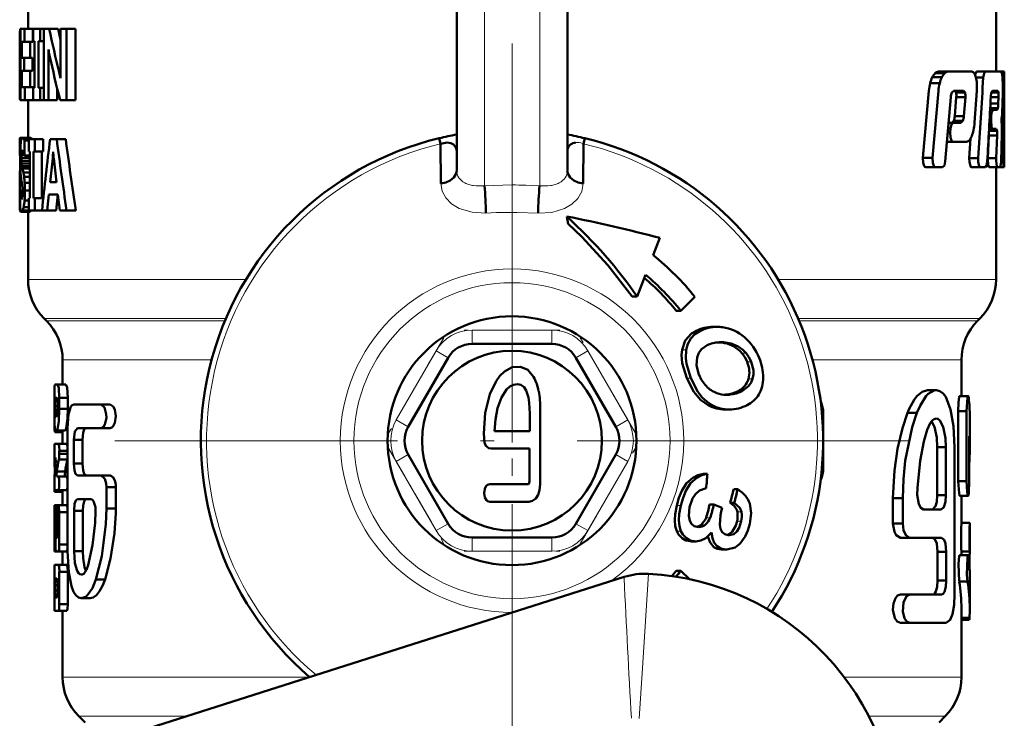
# Model space of a CAD drawing. Extents: x -1358 to 1757, y -1616 to 699.
# Tile 88 of 96: x 1688 to 1724, y -184 to -158. Entities that reach past the tile are written whole.
import ezdxf

# ---------------------------------------------------------------- set-up
doc = ezdxf.new("R2010")
doc.units = 0
doc.linetypes.add('DASHDOT', pattern=[18.5, 12, -3, 0.5, -3])

msp = doc.modelspace()

# ---------------------------------------------------------------- linework, layer by layer
at = {"color": 7, "lineweight": 50}
for p, q in [((1688.479, -156.499), (1688.479, -158.661)), ((1723.479, -156.499), (1723.479, -160.208)), ((1703.979, -163.781), (1703.979, -157.138)), ((1707.979, -163.781), (1707.979, -157.138)), ((1688.193, -158.661), (1688.178, -158.799)), ((1688.193, -158.661), (1688.209, -158.661)), ((1688.209, -158.661), (1688.351, -158.661)), ((1688.209, -161.239), (1688.209, -158.661)), ((1688.654, -158.661), (1688.351, -158.661)), ((1688.351, -158.661), (1688.351, -159.132)), ((1688.654, -158.661), (1688.654, -159.132)), ((1688.663, -158.661), (1688.915, -158.661)), ((1688.663, -159.108), (1688.663, -158.661)), ((1688.915, -158.661), (1689.048, -158.661)), ((1688.915, -158.661), (1688.915, -159.108)), ((1689.048, -158.661), (1689.244, -158.661)), ((1689.048, -161.239), (1689.048, -158.661)), ((1689.244, -158.661), (1689.564, -158.661)), ((1689.564, -158.661), (1689.651, -159.056)), ((1689.651, -158.661), (1689.869, -158.661)), ((1689.651, -160.087), (1689.651, -158.661)), ((1689.869, -158.661), (1690.201, -158.661)), ((1689.869, -158.661), (1689.869, -161.239)), ((1690.201, -158.661), (1690.201, -161.239)), ((1688.178, -158.799), (1688.178, -159.875)), ((1688.25, -159.132), (1688.25, -159.709)), ((1688.25, -159.132), (1688.351, -159.132)), ((1688.654, -159.132), (1688.351, -159.132)), ((1688.552, -159.132), (1688.552, -159.709)), ((1688.663, -159.108), (1688.713, -159.108)), ((1688.713, -160.793), (1688.713, -159.108)), ((1688.857, -159.108), (1688.857, -160.793)), ((1688.857, -159.108), (1688.915, -159.108)), ((1688.915, -159.108), (1689.048, -159.108)), ((1689.214, -159.406), (1689.217, -159.406)), ((1688.25, -159.709), (1688.342, -159.709)), ((1688.645, -159.709), (1688.342, -159.709)), ((1688.342, -159.709), (1688.342, -160.179)), ((1688.645, -159.709), (1688.645, -160.179)), ((1689.219, -159.823), (1689.219, -161.239)), ((1688.178, -159.875), (1688.178, -159.924)), ((1688.178, -159.924), (1688.178, -159.992)), ((1688.178, -159.992), (1688.178, -161.059)), ((1688.188, -159.918), (1688.209, -159.918)), ((1688.25, -160.179), (1688.25, -160.769)), ((1688.25, -160.179), (1688.342, -160.179)), ((1688.645, -160.179), (1688.342, -160.179)), ((1688.552, -160.179), (1688.552, -160.769)), ((1689.605, -160.231), (1689.655, -160.441)), ((1689.654, -160.441), (1689.657, -160.441)), ((1721.176, -160.411), (1721.52, -160.411)), ((1721.281, -160.262), (1721.623, -160.262)), ((1721.393, -160.208), (1721.733, -160.208)), ((1721.733, -160.208), (1722.604, -160.208)), ((1722.778, -160.208), (1722.719, -160.314)), ((1722.756, -160.422), (1723.019, -160.422)), ((1722.778, -160.208), (1723.09, -160.208)), ((1723.09, -160.208), (1723.664, -160.208)), ((1723.477, -160.208), (1723.777, -160.208)), ((1723.479, -160.208), (1723.686, -160.208)), ((1723.693, -160.263), (1723.663, -160.208)), ((1723.713, -160.422), (1723.771, -160.422)), ((1723.777, -160.208), (1723.778, -160.208)), ((1723.778, -160.208), (1723.778, -163.541)), ((1688.18, -160.88), (1688.178, -161.059)), ((1688.18, -160.88), (1688.209, -160.88)), ((1688.25, -160.769), (1688.359, -160.769)), ((1688.662, -160.769), (1688.359, -160.769)), ((1688.359, -160.769), (1688.359, -161.239)), ((1688.662, -160.769), (1688.662, -161.239)), ((1688.663, -160.793), (1688.713, -160.793)), ((1688.663, -161.239), (1688.663, -160.793)), ((1688.857, -160.793), (1688.915, -160.793)), ((1688.915, -160.793), (1689.048, -160.793)), ((1688.915, -160.793), (1688.915, -161.239)), ((1689.538, -160.837), (1689.538, -161.239)), ((1721.051, -160.899), (1720.835, -163.33)), ((1721.096, -160.629), (1721.442, -160.629)), ((1721.398, -160.899), (1721.187, -163.33)), ((1721.881, -160.964), (1721.951, -160.897)), ((1721.951, -160.897), (1722.303, -160.897)), ((1721.976, -160.897), (1722.032, -160.964)), ((1722.303, -160.897), (1722.359, -160.964)), ((1722.705, -162.052), (1722.787, -160.899)), ((1723.348, -160.897), (1723.54, -160.897)), ((1723.54, -160.897), (1723.566, -160.964)), ((1723.711, -161.416), (1723.722, -160.899)), ((1688.193, -161.239), (1688.209, -161.239)), ((1688.209, -161.239), (1688.359, -161.239)), ((1688.662, -161.239), (1688.359, -161.239)), ((1688.479, -161.239), (1688.479, -162.6)), ((1688.663, -161.239), (1688.915, -161.239)), ((1688.915, -161.239), (1689.048, -161.239)), ((1689.048, -161.239), (1689.219, -161.239)), ((1689.219, -161.239), (1689.538, -161.239)), ((1689.637, -161.239), (1689.869, -161.239)), ((1689.869, -161.239), (1690.201, -161.239)), ((1721.644, -163.452), (1721.841, -161.128)), ((1722.043, -161.129), (1721.988, -161.822)), ((1722.032, -160.964), (1722.359, -160.964)), ((1722.043, -161.129), (1722.37, -161.129)), ((1722.37, -161.129), (1722.315, -161.822)), ((1723.288, -161.129), (1723.57, -161.129)), ((1723.309, -160.964), (1723.565, -160.964)), ((1723.57, -161.129), (1723.562, -161.361)), ((1723.264, -161.592), (1723.366, -161.592)), ((1723.268, -161.525), (1723.545, -161.525)), ((1723.276, -161.361), (1723.562, -161.361)), ((1723.366, -161.592), (1723.514, -161.592)), ((1721.988, -161.822), (1722.315, -161.822)), ((1723.245, -161.946), (1723.301, -161.946)), ((1723.253, -161.805), (1723.308, -161.805)), ((1723.308, -161.805), (1723.301, -161.946)), ((1723.683, -161.882), (1723.699, -161.706)), ((1721.745, -162.269), (1721.836, -162.269)), ((1721.763, -162.054), (1721.935, -162.054)), ((1721.836, -162.269), (1721.824, -162.409)), ((1721.949, -161.987), (1721.881, -162.054)), ((1721.935, -162.054), (1722.21, -162.054)), ((1721.949, -161.987), (1722.277, -161.987)), ((1722.277, -161.987), (1722.21, -162.054)), ((1723.227, -162.281), (1723.359, -162.281)), ((1723.359, -162.281), (1723.486, -162.281)), ((1723.486, -162.281), (1723.515, -162.348)), ((1723.689, -162.163), (1723.681, -162.003)), ((1688.183, -162.624), (1688.179, -162.699)), ((1688.183, -162.624), (1688.247, -162.624)), ((1688.194, -162.6), (1688.479, -162.6)), ((1688.273, -162.6), (1688.575, -162.6)), ((1688.312, -162.624), (1688.615, -162.624)), ((1688.508, -162.648), (1688.721, -162.648)), ((1688.508, -163.094), (1688.508, -162.648)), ((1688.615, -162.624), (1688.629, -162.648)), ((1688.721, -162.648), (1689.031, -162.648)), ((1688.721, -162.648), (1688.721, -163.094)), ((1689.031, -162.648), (1689.031, -163.094)), ((1689.276, -162.648), (1689.517, -162.648)), ((1689.842, -162.648), (1689.517, -162.648)), ((1703.346, -162.614), (1703.394, -162.814)), ((1708.563, -162.814), (1708.611, -162.614)), ((1721.733, -162.409), (1721.824, -162.409)), ((1722.561, -162.623), (1722.512, -163.331)), ((1723.215, -162.512), (1723.182, -163.331)), ((1723.215, -162.495), (1723.215, -162.512)), ((1723.215, -162.512), (1723.519, -162.512)), ((1723.224, -162.348), (1723.514, -162.348)), ((1723.519, -162.512), (1723.487, -163.331)), ((1723.664, -163.452), (1723.689, -162.453)), ((1688.179, -162.699), (1688.179, -163.237)), ((1688.179, -162.699), (1688.226, -162.699)), ((1688.348, -162.699), (1688.348, -163.237)), ((1688.348, -162.699), (1688.508, -162.699)), ((1703.41, -164.258), (1703.394, -162.814)), ((1708.563, -162.814), (1708.524, -162.801)), ((1708.563, -162.814), (1708.547, -164.258)), ((1721.704, -162.743), (1721.923, -162.743)), ((1721.923, -162.743), (1722.413, -162.743)), ((1688.179, -163.237), (1688.2, -163.237)), ((1688.24, -163.212), (1688.237, -163.319)), ((1688.237, -163.319), (1688.24, -163.435)), ((1688.237, -163.319), (1688.538, -163.319)), ((1688.247, -163.13), (1688.24, -163.212)), ((1688.24, -163.212), (1688.343, -163.212)), ((1688.247, -163.13), (1688.321, -163.13)), ((1688.259, -163.077), (1688.298, -163.077)), ((1688.33, -163.158), (1688.31, -163.102)), ((1688.348, -163.237), (1688.33, -163.158)), ((1688.348, -163.237), (1688.549, -163.237)), ((1688.508, -163.094), (1688.549, -163.094)), ((1688.54, -163.236), (1688.538, -163.319)), ((1688.538, -163.319), (1688.541, -163.435)), ((1688.549, -164.779), (1688.549, -163.094)), ((1688.672, -163.094), (1688.672, -164.779)), ((1688.672, -163.094), (1688.721, -163.094)), ((1688.721, -163.094), (1689.031, -163.094)), ((1688.98, -163.094), (1688.98, -164.779)), ((1689.274, -164.207), (1689.37, -163.332)), ((1689.37, -163.332), (1689.405, -163.332)), ((1689.386, -163.108), (1689.391, -163.108)), ((1689.406, -163.34), (1689.505, -164.207)), ((1703.978, -163.075), (1703.978, -163.082)), ((1707.979, -163.074), (1707.979, -163.082)), ((1720.835, -163.33), (1721.187, -163.33)), ((1722.512, -163.331), (1722.829, -163.331)), ((1723.182, -163.331), (1723.487, -163.331)), ((1723.668, -163.331), (1723.739, -163.331)), ((1688.19, -163.714), (1688.182, -163.852)), ((1688.199, -163.623), (1688.19, -163.714)), ((1688.19, -163.714), (1688.203, -163.714)), ((1688.201, -163.599), (1688.199, -163.623)), ((1688.24, -163.435), (1688.248, -163.533)), ((1688.24, -163.435), (1688.541, -163.435)), ((1688.248, -163.533), (1688.262, -163.623)), ((1688.248, -163.533), (1688.549, -163.533)), ((1688.262, -163.623), (1688.282, -163.714)), ((1688.262, -163.623), (1688.549, -163.623)), ((1688.282, -163.714), (1688.313, -163.852)), ((1688.282, -163.714), (1688.549, -163.714)), ((1688.541, -163.435), (1688.549, -163.533)), ((1720.939, -163.666), (1721.289, -163.666)), ((1721.289, -163.666), (1721.543, -163.666)), ((1722.592, -163.666), (1722.908, -163.666)), ((1722.908, -163.666), (1723.093, -163.666)), ((1723.229, -163.666), (1723.533, -163.666)), ((1723.479, -163.666), (1723.479, -167.723)), ((1723.533, -163.666), (1723.632, -163.666)), ((1723.632, -163.666), (1723.755, -163.666)), ((1723.755, -163.666), (1723.777, -163.666)), ((1723.777, -163.666), (1723.778, -163.541)), ((1688.179, -164.017), (1688.178, -164.227)), ((1688.183, -163.852), (1688.179, -164.017)), ((1688.179, -164.017), (1688.222, -164.017)), ((1688.183, -163.852), (1688.208, -163.852)), ((1688.255, -164.211), (1688.236, -164.116)), ((1688.313, -163.852), (1688.549, -163.852)), ((1688.339, -164.017), (1688.549, -164.017)), ((1688.178, -164.227), (1688.178, -164.502)), ((1688.178, -164.227), (1688.258, -164.227)), ((1688.272, -164.309), (1688.255, -164.211)), ((1688.284, -164.419), (1688.271, -164.309)), ((1688.357, -164.227), (1688.549, -164.227)), ((1689.274, -164.207), (1689.505, -164.207)), ((1688.178, -164.502), (1688.179, -164.865)), ((1688.178, -164.502), (1688.288, -164.502)), ((1688.2, -165.129), (1688.2, -164.553)), ((1688.2, -164.553), (1688.288, -164.553)), ((1688.219, -164.749), (1688.275, -164.749)), ((1688.277, -164.74), (1688.286, -164.657)), ((1688.285, -164.657), (1688.288, -164.554)), ((1688.363, -164.502), (1688.549, -164.502)), ((1688.508, -164.779), (1688.549, -164.779)), ((1688.508, -165.225), (1688.508, -164.779)), ((1688.672, -164.779), (1688.721, -164.779)), ((1688.721, -164.779), (1689.031, -164.779)), ((1688.721, -164.779), (1688.721, -165.225)), ((1689.031, -164.779), (1689.031, -164.79)), ((1689.233, -164.654), (1689.175, -165.225)), ((1689.233, -164.654), (1689.555, -164.654)), ((1689.553, -164.654), (1689.493, -165.225)), ((1689.623, -165.225), (1689.555, -164.654)), ((1688.179, -164.865), (1688.181, -165.103)), ((1688.179, -164.865), (1688.2, -164.865)), ((1688.181, -165.103), (1688.199, -165.103)), ((1688.323, -165.103), (1688.508, -165.103)), ((1688.352, -164.865), (1688.508, -164.865)), ((1688.189, -165.233), (1688.206, -165.273)), ((1688.189, -165.233), (1688.217, -165.233)), ((1688.206, -165.273), (1688.248, -165.273)), ((1688.249, -165.273), (1688.55, -165.273)), ((1688.286, -165.233), (1688.588, -165.233)), ((1688.479, -165.273), (1688.479, -167.723)), ((1688.508, -165.225), (1688.721, -165.225)), ((1688.594, -165.225), (1688.59, -165.233)), ((1688.721, -165.225), (1688.985, -165.225)), ((1688.985, -165.225), (1689.175, -165.225)), ((1689.493, -165.225), (1689.175, -165.225)), ((1689.623, -165.225), (1689.873, -165.225)), ((1690.205, -165.225), (1689.873, -165.225)), ((1707.961, -165.444), (1707.959, -165.446)), ((1707.959, -165.446), (1708.008, -165.705)), ((1711.084, -166.846), (1711.324, -166.219)), ((1710.809, -167.556), (1710.5, -168.34)), ((1710.325, -168.34), (1710.5, -168.34)), ((1712.594, -168.352), (1712.081, -168.852)), ((1712.081, -168.852), (1711.919, -168.852)), ((1689.143, -169.216), (1689.064, -169.138)), ((1713.251, -169.438), (1713.405, -169.438)), ((1722.814, -169.216), (1722.893, -169.138)), ((1707.422, -170.052), (1704.535, -170.052)), ((1713.466, -169.995), (1713.555, -169.992)), ((1689.729, -170.63), (1689.729, -171.516)), ((1703.669, -170.552), (1702.226, -173.052)), ((1709.731, -173.052), (1708.288, -170.552)), ((1722.229, -170.63), (1722.229, -171.937)), ((1689.436, -171.577), (1689.43, -171.822)), ((1689.452, -171.516), (1689.549, -171.516)), ((1689.549, -171.516), (1689.851, -171.516)), ((1689.43, -171.822), (1689.43, -172.752)), ((1713.663, -171.89), (1713.712, -171.885)), ((1713.712, -171.885), (1713.732, -171.882)), ((1713.878, -171.883), (1713.858, -171.885)), ((1720.998, -171.728), (1721.322, -171.728)), ((1722.168, -171.937), (1722.469, -171.937)), ((1689.433, -172.397), (1689.433, -172.006)), ((1689.452, -172.3), (1689.548, -172.3)), ((1689.466, -172.006), (1689.522, -172.006)), ((1689.61, -172.006), (1689.61, -172.397)), ((1689.61, -172.006), (1689.913, -172.006)), ((1689.913, -172.006), (1689.913, -172.397)), ((1690.132, -172.24), (1691.118, -172.24)), ((1691.118, -172.24), (1691.453, -172.24)), ((1689.61, -172.397), (1689.913, -172.397)), ((1707.001, -175.119), (1707.002, -172.425)), ((1713.687, -172.428), (1713.832, -172.428)), ((1717.229, -172.552), (1717.229, -174.552)), ((1720.276, -172.549), (1720.617, -172.549)), ((1722.115, -172.482), (1722.115, -175.012)), ((1722.115, -172.482), (1722.417, -172.482)), ((1722.417, -172.482), (1722.417, -175.012)), ((1689.483, -172.691), (1689.5, -172.691)), ((1722.528, -172.683), (1722.528, -173.912)), ((1689.445, -173.242), (1689.729, -173.242)), ((1689.469, -173.181), (1689.518, -173.181)), ((1689.518, -173.181), (1689.819, -173.181)), ((1689.729, -173.181), (1689.729, -173.671)), ((1689.905, -177.541), (1689.905, -173.095)), ((1690.263, -173.095), (1691.118, -173.095)), ((1691.118, -173.095), (1691.453, -173.095)), ((1705.347, -173.213), (1706.617, -173.213)), ((1689.441, -173.671), (1689.578, -173.671)), ((1689.578, -173.671), (1689.881, -173.671)), ((1689.881, -173.671), (1689.905, -173.75)), ((1690.132, -173.523), (1690.132, -174.378)), ((1690.132, -173.523), (1690.446, -173.523)), ((1690.446, -173.523), (1690.446, -174.378)), ((1722.505, -175.012), (1722.505, -173.39)), ((1689.43, -173.977), (1689.43, -174.087)), ((1689.43, -174.087), (1689.433, -174.294)), ((1689.61, -173.916), (1689.61, -174.026)), ((1689.61, -173.916), (1689.913, -173.916)), ((1689.61, -174.026), (1689.913, -174.026)), ((1702.226, -174.052), (1703.669, -176.552)), ((1705.223, -173.84), (1706.616, -173.84)), ((1706.616, -173.84), (1706.615, -174.874)), ((1708.288, -176.552), (1709.731, -174.052)), ((1721.353, -173.78), (1721.67, -173.78)), ((1721.353, -175.524), (1721.353, -173.78)), ((1721.67, -175.524), (1721.67, -173.78)), ((1721.978, -179.115), (1721.978, -173.78)), ((1689.432, -174.294), (1689.485, -174.294)), ((1689.441, -174.161), (1689.478, -174.161)), ((1689.481, -174.342), (1689.478, -174.161)), ((1689.595, -174.233), (1689.898, -174.233)), ((1689.905, -174.192), (1689.898, -174.233)), ((1690.132, -174.378), (1690.446, -174.378)), ((1689.517, -174.666), (1689.818, -174.666)), ((1712.899, -174.75), (1713.044, -174.75)), ((1689.433, -175.092), (1689.433, -175.086)), ((1689.441, -175.337), (1689.433, -175.092)), ((1689.522, -174.847), (1689.578, -174.847)), ((1689.578, -174.847), (1689.881, -174.847)), ((1689.881, -174.847), (1689.905, -174.926)), ((1690.263, -174.805), (1691.118, -174.805)), ((1691.118, -174.805), (1691.453, -174.805)), ((1691.649, -175.148), (1691.653, -175.232)), ((1722.115, -175.012), (1722.417, -175.012)), ((1689.436, -175.398), (1689.736, -175.398)), ((1689.441, -175.337), (1689.578, -175.337)), ((1689.578, -175.337), (1689.881, -175.337)), ((1689.729, -175.337), (1689.729, -175.887)), ((1689.905, -175.258), (1689.881, -175.337)), ((1691.313, -175.232), (1691.313, -176.002)), ((1691.313, -175.232), (1691.653, -175.232)), ((1691.653, -175.232), (1691.653, -176.002)), ((1713.994, -175.308), (1714.14, -175.308)), ((1690.27, -175.66), (1690.752, -175.66)), ((1705.173, -175.76), (1706.586, -175.76)), ((1713.124, -175.856), (1713.272, -175.856)), ((1713.575, -175.976), (1713.272, -175.856)), ((1714.014, -175.794), (1713.867, -175.794)), ((1719.751, -175.627), (1719.751, -176.55)), ((1719.751, -175.627), (1720.104, -175.627)), ((1720.104, -175.627), (1720.104, -176.55)), ((1721.353, -175.524), (1721.67, -175.524)), ((1722.169, -175.544), (1722.47, -175.544)), ((1722.229, -175.544), (1722.229, -176.526)), ((1689.433, -176.132), (1689.441, -175.887)), ((1689.433, -177.308), (1689.433, -176.132)), ((1689.441, -175.887), (1689.472, -175.887)), ((1689.472, -175.887), (1689.773, -175.887)), ((1689.729, -175.887), (1689.502, -175.887)), ((1689.549, -176.965), (1689.549, -176.132)), ((1689.881, -175.887), (1689.578, -175.887)), ((1689.61, -176.132), (1689.61, -177.308)), ((1689.61, -176.132), (1689.913, -176.132)), ((1690.141, -177.541), (1690.141, -176.087)), ((1690.141, -176.087), (1690.455, -176.087)), ((1690.455, -177.541), (1690.455, -176.087)), ((1691.313, -176.002), (1691.653, -176.002)), ((1691.653, -176.002), (1691.651, -176.175)), ((1713.543, -176.107), (1713.575, -175.976)), ((1714.277, -176.13), (1714.279, -176.139)), ((1720.859, -176.037), (1721.5, -176.037)), ((1689.433, -176.531), (1689.433, -176.542)), ((1689.452, -176.475), (1689.452, -177.308)), ((1689.452, -176.475), (1689.47, -176.475)), ((1689.457, -176.377), (1689.46, -176.377)), ((1689.472, -177.308), (1689.472, -176.573)), ((1689.513, -176.377), (1689.513, -176.965)), ((1689.513, -176.377), (1689.548, -176.377)), ((1719.751, -176.55), (1720.104, -176.55)), ((1722.226, -176.526), (1722.526, -176.526)), ((1722.526, -176.526), (1722.528, -176.526)), ((1722.528, -176.526), (1722.528, -177.553)), ((1712.728, -176.673), (1712.689, -176.671)), ((1689.513, -176.965), (1689.523, -177.063)), ((1689.513, -176.965), (1689.549, -176.965)), ((1689.522, -177.063), (1689.538, -177.063)), ((1689.538, -177.063), (1689.549, -176.965)), ((1704.535, -177.052), (1707.422, -177.052)), ((1712.468, -177.192), (1712.414, -177.189)), ((1712.468, -177.192), (1712.622, -177.192)), ((1712.622, -177.192), (1712.568, -177.189)), ((1713.833, -176.971), (1713.793, -176.969)), ((1720.021, -177.063), (1720.367, -177.063)), ((1720.367, -177.063), (1721.509, -177.063)), ((1689.741, -177.553), (1689.44, -177.553)), ((1689.452, -177.308), (1689.472, -177.308)), ((1689.491, -177.553), (1689.578, -177.553)), ((1689.578, -177.553), (1689.881, -177.553)), ((1689.61, -177.308), (1689.913, -177.308)), ((1689.729, -177.553), (1689.729, -178.043)), ((1689.905, -177.474), (1689.881, -177.553)), ((1690.141, -177.541), (1690.455, -177.541)), ((1713.591, -177.49), (1713.536, -177.488)), ((1713.591, -177.49), (1713.744, -177.49)), ((1713.744, -177.49), (1713.689, -177.488)), ((1721.365, -177.576), (1721.365, -178.602)), ((1721.365, -177.576), (1721.681, -177.576)), ((1721.681, -177.576), (1721.681, -178.602)), ((1722.226, -177.553), (1722.526, -177.553)), ((1722.229, -177.553), (1722.229, -177.688)), ((1722.528, -177.553), (1722.525, -177.759)), ((1722.528, -177.553), (1722.526, -177.553)), ((1722.169, -177.688), (1722.47, -177.688)), ((1722.49, -177.759), (1722.525, -177.759)), ((1722.525, -177.759), (1722.525, -178.232)), ((1689.436, -178.043), (1689.43, -178.288)), ((1689.43, -178.288), (1689.43, -179.463)), ((1689.433, -178.288), (1689.441, -178.043)), ((1689.433, -179.463), (1689.433, -178.288)), ((1689.441, -178.043), (1689.578, -178.043)), ((1689.578, -178.043), (1689.881, -178.043)), ((1689.61, -178.288), (1689.61, -179.463)), ((1689.61, -178.288), (1689.913, -178.288)), ((1689.913, -178.288), (1689.913, -179.463)), ((1711.758, -178.446), (1711.919, -178.252)), ((1711.919, -178.252), (1712.081, -178.252)), ((1712.081, -178.252), (1712.395, -178.558)), ((1710.03, -178.479), (1689.168, -185.116)), ((1689.466, -178.533), (1689.522, -178.533)), ((1690.932, -178.567), (1691.263, -178.567)), ((1691.306, -178.427), (1691.263, -178.567)), ((1721.365, -178.602), (1721.681, -178.602)), ((1722.146, -178.649), (1722.448, -178.649)), ((1722.528, -178.423), (1722.528, -179.616)), ((1689.452, -178.973), (1689.452, -178.777)), ((1689.452, -178.777), (1689.549, -178.777)), ((1689.452, -178.973), (1689.549, -178.973)), ((1689.549, -178.777), (1689.549, -178.973)), ((1689.466, -179.218), (1689.522, -179.218)), ((1690.725, -179.251), (1690.406, -179.251)), ((1720.021, -179.115), (1720.367, -179.115)), ((1720.367, -179.115), (1721.509, -179.115)), ((1689.43, -179.463), (1689.436, -179.708)), ((1689.441, -179.708), (1689.433, -179.463)), ((1689.441, -179.708), (1689.578, -179.708)), ((1689.578, -179.708), (1689.881, -179.708)), ((1689.61, -179.463), (1689.913, -179.463)), ((1689.729, -179.708), (1689.729, -182.102)), ((1722.229, -179.616), (1722.229, -182.102)), ((1720.021, -180.141), (1720.367, -180.141)), ((1720.367, -180.141), (1721.681, -180.141)), ((1722.229, -179.962), (1722.518, -179.962)), ((1722.229, -180.031), (1722.507, -180.031)), ((1690.539, -183.741), (1690.314, -183.516)), ((1721.418, -183.741), (1721.643, -183.516))]:
    msp.add_line(p, q, dxfattribs=at)
at = {"color": 7, "lineweight": 18}
for p, q in [((1704.979, -164.333), (1704.979, -157.845)), ((1706.979, -157.845), (1706.979, -164.333)), ((1689.605, -160.231), (1689.652, -160.231)), ((1704.979, -164.333), (1705.978, -164.305)), ((1706.478, -164.315), (1706.979, -164.333)), ((1688.479, -167.723), (1696.355, -167.723)), ((1715.601, -167.723), (1723.479, -167.723)), ((1689.064, -169.138), (1695.631, -169.138)), ((1689.143, -169.216), (1695.598, -169.216)), ((1716.326, -169.138), (1722.893, -169.138)), ((1716.359, -169.216), (1722.814, -169.216)), ((1704.535, -169.552), (1707.422, -169.552)), ((1704.535, -169.552), (1704.535, -170.052)), ((1707.422, -169.552), (1707.422, -170.052)), ((1712.619, -169.588), (1712.774, -169.588)), ((1713.666, -170.02), (1713.817, -170.02)), ((1714.005, -170.151), (1714.156, -170.151)), ((1701.793, -172.802), (1703.236, -170.302)), ((1703.236, -170.302), (1703.669, -170.552)), ((1708.721, -170.302), (1708.288, -170.552)), ((1708.721, -170.302), (1710.164, -172.802)), ((1712.127, -170.267), (1712.28, -170.267)), ((1714.291, -170.388), (1714.44, -170.388)), ((1689.729, -170.63), (1695.115, -170.63)), ((1714.481, -170.702), (1714.629, -170.702)), ((1716.843, -170.63), (1722.229, -170.63)), ((1712.294, -171.292), (1712.443, -171.292)), ((1714.529, -171.321), (1714.675, -171.321)), ((1713.712, -171.885), (1713.858, -171.885)), ((1714.127, -171.77), (1714.273, -171.77)), ((1713.22, -172.269), (1713.074, -172.269)), ((1717.184, -172.552), (1717.229, -172.552)), ((1701.793, -172.802), (1702.226, -173.052)), ((1710.164, -172.802), (1709.731, -173.052)), ((1702.226, -174.052), (1701.793, -174.302)), ((1709.731, -174.052), (1710.164, -174.302)), ((1703.236, -176.802), (1701.793, -174.302)), ((1710.164, -174.302), (1708.721, -176.802)), ((1717.184, -174.552), (1717.229, -174.552)), ((1711.935, -175.889), (1712.084, -175.889)), ((1714.13, -176.13), (1714.277, -176.13)), ((1703.669, -176.552), (1703.236, -176.802)), ((1708.288, -176.552), (1708.721, -176.802)), ((1712.993, -176.338), (1713.143, -176.338)), ((1714.115, -176.467), (1714.263, -176.467)), ((1711.934, -176.825), (1712.088, -176.825)), ((1712.813, -176.59), (1712.963, -176.59)), ((1704.535, -177.052), (1704.535, -177.552)), ((1707.422, -177.052), (1707.422, -177.552)), ((1712.414, -177.189), (1712.568, -177.189)), ((1707.422, -177.552), (1704.535, -177.552)), ((1713.536, -177.488), (1713.689, -177.488)), ((1706, -179.761), (1705.979, -179.761)), ((1698.65, -182.102), (1689.729, -182.102)), ((1717.991, -182.102), (1722.229, -182.102)), ((1694.197, -183.516), (1690.314, -183.516)), ((1721.643, -183.516), (1718.881, -183.516))]:
    msp.add_line(p, q, dxfattribs=at)
at = {"color": 7, "linetype": 'DASHDOT', "lineweight": 18}
for p, q in [((1705.979, -159.193), (1705.979, -187.91)), ((1720.337, -173.552), (1691.62, -173.552))]:
    msp.add_line(p, q, dxfattribs=at)
at = {"color": 7, "linetype": 'DASHDOT', "lineweight": 18, "ltscale": 0.002353}
msp.add_line((1705.979, -169.224), (1705.979, -169.13), dxfattribs=at)
at = {"color": 7, "linetype": 'DASHDOT', "lineweight": 18, "ltscale": 0.086618}
msp.add_line((1707.711, -169.552), (1704.246, -169.552), dxfattribs=at)
at = {"color": 7, "linetype": 'DASHDOT', "lineweight": 18, "ltscale": 0.344155}
msp.add_line((1705.979, -169.483), (1705.979, -183.249), dxfattribs=at)
at = {"color": 7, "linetype": 'DASHDOT', "lineweight": 18, "ltscale": 0.099592}
for p, q in [((1703.51, -169.827), (1701.518, -173.277)), ((1710.438, -173.277), (1708.447, -169.827)), ((1701.518, -173.827), (1703.51, -177.277)), ((1708.447, -177.277), (1710.438, -173.827))]:
    msp.add_line(p, q, dxfattribs=at)
at = {"color": 7, "linetype": 'DASHDOT', "lineweight": 18, "ltscale": 0.086603}
msp.add_line((1704.246, -177.552), (1707.71, -177.552), dxfattribs=at)
at = {"color": 7, "lineweight": 50}
for points in [[(1723.09, -160.208), (1723.045, -160.269), (1723.019, -160.422)], [(1723.289, -161.111), (1723.308, -160.968), (1723.348, -160.897)], [(1688.178, -161.059), (1688.181, -161.192), (1688.194, -161.239)], [(1723.366, -161.592), (1723.33, -161.652), (1723.308, -161.805)], [(1723.545, -161.525), (1723.533, -161.568), (1723.526, -161.583), (1723.513, -161.592)], [(1723.301, -161.946), (1723.32, -162.214), (1723.337, -162.26), (1723.359, -162.281)], [(1721.935, -162.054), (1721.869, -162.12), (1721.836, -162.269)], [(1688.239, -162.644), (1688.254, -162.612), (1688.274, -162.6)], [(1721.824, -162.409), (1721.832, -162.586), (1721.853, -162.666), (1721.881, -162.717), (1721.923, -162.743)], [(1703.394, -162.814), (1703.632, -162.771), (1703.764, -162.794), (1703.862, -162.844), (1703.949, -162.95), (1703.978, -163.075)], [(1720.835, -163.33), (1720.842, -163.504), (1720.878, -163.617), (1720.899, -163.646), (1720.939, -163.666)], [(1721.187, -163.33), (1721.194, -163.505), (1721.229, -163.616), (1721.25, -163.645), (1721.289, -163.666)], [(1722.512, -163.331), (1722.514, -163.472), (1722.551, -163.627), (1722.566, -163.651), (1722.592, -163.666)], [(1722.829, -163.331), (1722.831, -163.472), (1722.867, -163.626), (1722.882, -163.65), (1722.908, -163.666)], [(1723.182, -163.331), (1723.199, -163.605), (1723.229, -163.666)], [(1723.487, -163.331), (1723.487, -163.428), (1723.51, -163.628), (1723.522, -163.657), (1723.533, -163.666)], [(1723.739, -163.331), (1723.747, -163.63), (1723.751, -163.656), (1723.755, -163.666)], [(1721.543, -163.666), (1721.611, -163.598), (1721.644, -163.452)], [(1723.093, -163.666), (1723.138, -163.605), (1723.162, -163.452)], [(1723.632, -163.666), (1723.663, -163.492), (1723.665, -163.452)], [(1703.41, -164.258), (1703.584, -164.218), (1703.746, -164.143), (1703.871, -164.039), (1703.953, -163.911), (1703.979, -163.789)], [(1708.547, -164.258), (1708.373, -164.218), (1708.211, -164.143), (1708.086, -164.039), (1708.004, -163.911), (1707.978, -163.789)], [(1688.219, -164.749), (1688.231, -164.795), (1688.247, -164.815)], [(1710.325, -168.34), (1709.447, -167.205), (1708.502, -166.181), (1708.008, -165.705)], [(1712.127, -170.267), (1712.244, -169.928), (1712.471, -169.678), (1712.619, -169.588)], [(1712.28, -170.267), (1712.341, -170.045), (1712.448, -169.854), (1712.593, -169.703), (1712.774, -169.588)], [(1712.668, -170.549), (1712.735, -170.373), (1712.833, -170.242), (1713.03, -170.103)], [(1712.294, -171.292), (1712.132, -170.75), (1712.11, -170.452), (1712.127, -170.267)], [(1712.443, -171.292), (1712.287, -170.773), (1712.264, -170.563), (1712.28, -170.267)], [(1706.756, -171.242), (1706.545, -170.995), (1706.28, -170.876), (1705.987, -170.898), (1705.701, -171.055), (1705.543, -171.209), (1705.401, -171.4), (1705.174, -171.873), (1705.012, -172.545), (1704.961, -173.293)], [(1712.739, -171.169), (1712.651, -170.82), (1712.668, -170.549)], [(1714.629, -170.702), (1714.705, -171), (1714.706, -171.157), (1714.676, -171.321)], [(1689.433, -172.006), (1689.439, -171.607), (1689.452, -171.516)], [(1689.549, -171.516), (1689.588, -171.635), (1689.61, -172.006)], [(1689.851, -171.516), (1689.889, -171.627), (1689.913, -172.006)], [(1706.172, -171.503), (1706.028, -171.526), (1705.9, -171.593), (1705.782, -171.703), (1705.599, -171.995)], [(1706.617, -173.213), (1706.627, -172.568), (1706.604, -172.182), (1706.575, -171.995), (1706.495, -171.741), (1706.414, -171.614), (1706.302, -171.53), (1706.172, -171.503)], [(1713.074, -172.269), (1712.795, -172.069), (1712.552, -171.781), (1712.294, -171.292)], [(1713.22, -172.269), (1713.03, -172.145), (1712.858, -171.985), (1712.7, -171.782), (1712.443, -171.292)], [(1714.676, -171.321), (1714.625, -171.446), (1714.535, -171.577), (1714.273, -171.77)], [(1720.998, -171.728), (1720.805, -171.784), (1720.616, -171.938), (1720.514, -172.07), (1720.343, -172.398), (1720.276, -172.549)], [(1721.322, -171.728), (1721.244, -171.738), (1721.03, -171.858), (1720.955, -171.932), (1720.744, -172.262), (1720.617, -172.549)], [(1721.978, -173.78), (1721.941, -173.021), (1721.837, -172.422), (1721.659, -171.965), (1721.563, -171.84), (1721.448, -171.757), (1721.322, -171.728)], [(1722.168, -171.937), (1722.167, -171.937), (1722.163, -171.94), (1722.159, -171.947), (1722.152, -171.968), (1722.126, -172.169), (1722.115, -172.482)], [(1722.469, -171.937), (1722.467, -171.938), (1722.465, -171.939), (1722.462, -171.944), (1722.457, -171.958), (1722.446, -172.004), (1722.417, -172.482)], [(1722.49, -172.008), (1722.481, -171.958), (1722.476, -171.943), (1722.473, -171.939), (1722.472, -171.937), (1722.469, -171.937)], [(1689.452, -172.3), (1689.458, -172.039), (1689.463, -172.011), (1689.465, -172.007), (1689.466, -172.006)], [(1689.483, -172.691), (1689.48, -172.689), (1689.476, -172.681), (1689.464, -172.616), (1689.452, -172.3)], [(1689.548, -172.3), (1689.521, -172.639), (1689.5, -172.691)], [(1689.522, -172.006), (1689.527, -172.01), (1689.534, -172.033), (1689.545, -172.12), (1689.548, -172.3)], [(1689.905, -173.095), (1689.945, -172.59), (1690.03, -172.321), (1690.069, -172.269), (1690.132, -172.24)], [(1691.118, -172.24), (1691.249, -172.351), (1691.31, -172.592), (1691.312, -172.725), (1691.258, -172.964), (1691.205, -173.049), (1691.118, -173.095)], [(1691.453, -172.24), (1691.562, -172.311), (1691.616, -172.423), (1691.653, -172.662), (1691.619, -172.903), (1691.562, -173.023), (1691.524, -173.066), (1691.491, -173.086)], [(1705.599, -171.995), (1705.458, -172.38), (1705.379, -172.79), (1705.347, -173.213)], [(1689.469, -173.181), (1689.456, -173.154), (1689.441, -172.981), (1689.433, -172.397)], [(1689.61, -172.397), (1689.591, -172.851), (1689.542, -173.145), (1689.518, -173.181)], [(1689.913, -172.397), (1689.902, -172.746), (1689.857, -173.099), (1689.842, -173.151), (1689.819, -173.181)], [(1720.276, -172.549), (1720.099, -173.096), (1719.92, -173.848), (1719.804, -174.63), (1719.751, -175.627)], [(1720.617, -172.549), (1720.452, -173.065), (1720.198, -174.274), (1720.128, -174.939), (1720.104, -175.627)], [(1689.43, -172.752), (1689.435, -173.153), (1689.445, -173.242)], [(1721.316, -172.755), (1721.242, -172.773), (1721.17, -172.827), (1721.103, -172.912), (1720.99, -173.164)], [(1721.353, -173.78), (1721.334, -173.436), (1721.252, -173.051), (1721.15, -172.848)], [(1721.67, -173.78), (1721.654, -173.465), (1721.572, -173.053), (1721.448, -172.821), (1721.37, -172.765), (1721.316, -172.755)], [(1690.263, -173.095), (1690.171, -173.217), (1690.132, -173.523)], [(1690.573, -173.096), (1690.513, -173.149), (1690.474, -173.255), (1690.446, -173.523)], [(1704.961, -173.293), (1704.984, -173.612), (1705.031, -173.74), (1705.137, -173.827), (1705.223, -173.84)], [(1720.99, -173.164), (1720.871, -173.586), (1720.732, -174.277), (1720.637, -175.251), (1720.629, -175.51)], [(1689.441, -174.161), (1689.434, -173.778), (1689.441, -173.671)], [(1689.578, -173.671), (1689.601, -173.744), (1689.611, -173.916)], [(1690.132, -174.378), (1690.157, -174.632), (1690.197, -174.748), (1690.263, -174.805)], [(1690.446, -174.378), (1690.471, -174.632), (1690.512, -174.748), (1690.58, -174.805)], [(1689.517, -174.666), (1689.513, -174.797), (1689.517, -174.833), (1689.522, -174.847)], [(1689.818, -174.666), (1689.815, -174.797), (1689.819, -174.833), (1689.824, -174.847)], [(1711.935, -175.889), (1712.012, -175.616), (1712.114, -175.363), (1712.292, -175.084), (1712.512, -174.889), (1712.697, -174.799), (1712.899, -174.75)], [(1712.084, -175.889), (1712.161, -175.615), (1712.262, -175.362), (1712.438, -175.084), (1712.658, -174.889), (1712.843, -174.799), (1713.044, -174.75)], [(1689.436, -174.909), (1689.432, -174.96), (1689.436, -175.398)], [(1689.578, -174.847), (1689.603, -174.94), (1689.606, -175.22), (1689.596, -175.295), (1689.578, -175.337)], [(1691.118, -174.805), (1691.254, -174.928), (1691.303, -175.096), (1691.313, -175.232)], [(1691.453, -174.805), (1691.555, -174.866), (1691.629, -175.033), (1691.649, -175.148)], [(1705.173, -175.127), (1705.088, -175.151), (1705.046, -175.187), (1704.991, -175.29), (1704.971, -175.448), (1705, -175.605), (1705.054, -175.702), (1705.093, -175.736), (1705.173, -175.76)], [(1706.615, -174.874), (1706.61, -175.011), (1706.601, -175.071), (1706.585, -175.107), (1706.572, -175.119), (1706.557, -175.124)], [(1706.586, -175.76), (1706.725, -175.73), (1706.837, -175.647), (1706.924, -175.509), (1706.976, -175.341), (1707.001, -175.119)], [(1722.115, -175.012), (1722.141, -175.454), (1722.155, -175.521), (1722.161, -175.536), (1722.164, -175.541), (1722.167, -175.543), (1722.169, -175.544)], [(1722.417, -175.012), (1722.435, -175.388), (1722.453, -175.508), (1722.463, -175.538), (1722.466, -175.542), (1722.468, -175.543), (1722.47, -175.544)], [(1722.47, -175.544), (1722.471, -175.544), (1722.473, -175.543), (1722.474, -175.54), (1722.478, -175.532), (1722.492, -175.45), (1722.505, -175.012)], [(1712.399, -175.957), (1712.506, -175.645), (1712.614, -175.48), (1712.754, -175.358), (1712.997, -175.268)], [(1720.629, -175.51), (1720.682, -175.848), (1720.757, -175.981), (1720.859, -176.037)], [(1690.141, -176.087), (1690.165, -175.836), (1690.204, -175.718), (1690.27, -175.66)], [(1690.455, -176.087), (1690.469, -175.893), (1690.503, -175.755), (1690.528, -175.704), (1690.55, -175.676), (1690.586, -175.66)], [(1690.752, -175.66), (1690.811, -175.688), (1690.852, -175.743), (1690.915, -175.96), (1690.923, -176.1)], [(1714.13, -176.13), (1714.106, -176.05), (1714.006, -175.911), (1713.867, -175.794)], [(1714.014, -175.794), (1714.211, -175.978), (1714.277, -176.13)], [(1714.573, -175.826), (1714.62, -176.173), (1714.574, -176.552)], [(1721.18, -176.037), (1721.292, -175.921), (1721.334, -175.763), (1721.353, -175.524)], [(1721.5, -176.037), (1721.596, -175.951), (1721.651, -175.759), (1721.67, -175.524)], [(1689.472, -175.887), (1689.499, -176.013), (1689.514, -176.377)], [(1689.549, -176.132), (1689.557, -175.957), (1689.569, -175.9), (1689.573, -175.891), (1689.575, -175.889), (1689.577, -175.888), (1689.578, -175.887)], [(1689.578, -175.887), (1689.58, -175.888), (1689.581, -175.889), (1689.583, -175.891), (1689.587, -175.898), (1689.594, -175.92), (1689.61, -176.132)], [(1689.881, -175.887), (1689.882, -175.888), (1689.884, -175.889), (1689.887, -175.892), (1689.891, -175.902), (1689.905, -175.966)], [(1690.923, -176.1), (1690.908, -176.519), (1690.814, -177.334), (1690.654, -178.054)], [(1691.313, -176.002), (1691.296, -176.566), (1691.148, -177.723), (1690.932, -178.567)], [(1691.651, -176.175), (1691.608, -176.893), (1691.466, -177.807), (1691.306, -178.427)], [(1711.934, -176.825), (1711.877, -176.639), (1711.86, -176.43), (1711.875, -176.208), (1711.935, -175.889)], [(1712.088, -176.825), (1712.03, -176.64), (1712.012, -176.431), (1712.026, -176.209), (1712.084, -175.889)], [(1712.407, -176.452), (1712.368, -176.27), (1712.399, -175.957)], [(1713.793, -176.969), (1713.668, -176.937), (1713.573, -176.86), (1713.514, -176.742), (1713.49, -176.595), (1713.518, -176.241), (1713.543, -176.107)], [(1689.472, -176.573), (1689.467, -176.414), (1689.463, -176.386), (1689.459, -176.377)], [(1712.689, -176.671), (1712.563, -176.637), (1712.464, -176.555), (1712.407, -176.452)], [(1713.754, -176.964), (1713.943, -176.851), (1714.073, -176.616), (1714.115, -176.467)], [(1714.263, -176.467), (1714.186, -176.706), (1714.105, -176.837), (1714.002, -176.927), (1713.833, -176.971)], [(1714.574, -176.552), (1714.505, -176.796), (1714.405, -177.021), (1714.226, -177.265)], [(1719.751, -176.55), (1719.804, -176.852), (1719.868, -176.97), (1720.021, -177.063)], [(1720.104, -176.55), (1720.134, -176.785), (1720.216, -176.968), (1720.367, -177.063)], [(1722.226, -176.526), (1722.214, -176.73), (1722.218, -177.453), (1722.226, -177.553)], [(1722.526, -176.526), (1722.514, -176.73), (1722.518, -177.453), (1722.526, -177.553)], [(1712.414, -177.189), (1712.261, -177.155), (1712.128, -177.082), (1712, -176.944), (1711.934, -176.825)], [(1712.568, -177.189), (1712.416, -177.155), (1712.283, -177.082), (1712.155, -176.944), (1712.088, -176.825)], [(1713.193, -176.874), (1712.982, -177.073), (1712.804, -177.162), (1712.622, -177.192)], [(1713.689, -177.488), (1713.529, -177.452), (1713.394, -177.37), (1713.292, -177.24), (1713.227, -177.073), (1713.193, -176.874)], [(1713.536, -177.488), (1713.396, -177.459), (1713.274, -177.396), (1713.138, -177.237), (1713.061, -177.011)], [(1714.226, -177.265), (1714.044, -177.408), (1713.744, -177.49)], [(1721.196, -177.064), (1721.283, -177.14), (1721.333, -177.275), (1721.365, -177.576)], [(1721.509, -177.063), (1721.598, -177.133), (1721.649, -177.273), (1721.681, -177.576)], [(1689.44, -177.553), (1689.44, -177.552), (1689.439, -177.55), (1689.437, -177.533), (1689.433, -177.308)], [(1689.452, -177.308), (1689.445, -177.528), (1689.442, -177.55), (1689.441, -177.552), (1689.44, -177.553)], [(1689.491, -177.553), (1689.477, -177.481), (1689.472, -177.308)], [(1689.61, -177.308), (1689.6, -177.48), (1689.592, -177.526), (1689.577, -177.553)], [(1690.406, -179.251), (1690.303, -179.223), (1690.209, -179.142), (1690.127, -179.011), (1690.051, -178.816), (1689.95, -178.316), (1689.905, -177.541)], [(1690.409, -178.395), (1690.354, -178.379), (1690.32, -178.352), (1690.259, -178.259), (1690.176, -177.976), (1690.141, -177.541)], [(1690.574, -178.256), (1690.524, -178.123), (1690.467, -177.797), (1690.455, -177.541)], [(1722.169, -177.688), (1722.167, -177.688), (1722.166, -177.689), (1722.163, -177.693), (1722.159, -177.701), (1722.151, -177.731), (1722.123, -178.005), (1722.146, -178.649)], [(1722.47, -177.688), (1722.469, -177.688), (1722.467, -177.689), (1722.465, -177.691), (1722.461, -177.699), (1722.443, -177.786), (1722.425, -178.408), (1722.448, -178.649)], [(1722.49, -177.756), (1722.482, -177.708), (1722.477, -177.694), (1722.474, -177.689), (1722.472, -177.688), (1722.47, -177.688)], [(1689.578, -178.043), (1689.601, -178.116), (1689.611, -178.288)], [(1689.881, -178.043), (1689.904, -178.116), (1689.913, -178.288)], [(1690.654, -178.054), (1690.592, -178.222), (1690.491, -178.363), (1690.435, -178.392), (1690.409, -178.395)], [(1689.452, -178.777), (1689.455, -178.605), (1689.461, -178.544), (1689.466, -178.533)], [(1689.522, -178.533), (1689.526, -178.537), (1689.534, -178.56), (1689.549, -178.777)], [(1690.932, -178.567), (1690.805, -178.882), (1690.617, -179.149), (1690.556, -179.198), (1690.406, -179.251)], [(1691.263, -178.567), (1691.17, -178.805), (1691.067, -178.994), (1690.95, -179.14), (1690.838, -179.222), (1690.725, -179.251)], [(1721.365, -178.602), (1721.346, -178.838), (1721.301, -179.003), (1721.267, -179.064), (1721.238, -179.096), (1721.189, -179.115)], [(1721.681, -178.602), (1721.663, -178.838), (1721.61, -179.021), (1721.567, -179.086), (1721.509, -179.115)], [(1689.466, -179.218), (1689.463, -179.214), (1689.459, -179.191), (1689.452, -178.973)], [(1689.549, -178.973), (1689.538, -179.171), (1689.53, -179.206), (1689.522, -179.218)], [(1720.021, -179.115), (1719.921, -179.153), (1719.845, -179.242), (1719.77, -179.443), (1719.752, -179.673), (1719.823, -179.974), (1719.899, -180.084), (1720.021, -180.141)], [(1720.367, -179.115), (1720.248, -179.173), (1720.131, -179.406), (1720.109, -179.724), (1720.175, -179.976), (1720.249, -180.085), (1720.367, -180.141)], [(1721.681, -180.141), (1721.826, -180.027), (1721.902, -179.824), (1721.96, -179.481), (1721.978, -179.115)], [(1689.61, -179.463), (1689.6, -179.635), (1689.592, -179.681), (1689.577, -179.708)], [(1689.913, -179.463), (1689.904, -179.635), (1689.895, -179.681), (1689.881, -179.708)]]:
    msp.add_lwpolyline(points, dxfattribs=at)
at = {"color": 7, "lineweight": 18}
for points in [[(1705.035, -165.32), (1704.536, -165.294), (1704.071, -165.157), (1703.795, -164.992), (1703.58, -164.77), (1703.455, -164.527), (1703.41, -164.258)], [(1708.547, -164.258), (1708.498, -164.538), (1708.362, -164.79), (1708.146, -165.004), (1707.874, -165.162), (1707.417, -165.295), (1706.922, -165.32)], [(1706.922, -165.32), (1706.167, -165.295), (1705.412, -165.3), (1705.035, -165.32)], [(1710.916, -178.364), (1710.701, -181.773), (1710.581, -183.6)]]:
    msp.add_lwpolyline(points, dxfattribs=at)
msp.add_circle((1705.979, -173.552), 5.714, dxfattribs=at)
at = {"color": 7, "lineweight": 50}
for radius in [4.5, 3.25]:
    msp.add_circle((1705.979, -173.552), radius, dxfattribs=at)
for centre, radius, start, end in [((1741.021, -147.589), 52.947, 192.0714, 193.8139), ((1628.612, -159.935), 59.576, 0.01649, 1.09268), ((1675.894, -159.758), 13.325, 359.7204, 1.5136), ((1693.629, -158.627), 4.481, 190.0104, 192.7994), ((1740.547, -148.506), 52.478, 192.226, 194.0417), ((1632.663, -159.893), 55.525, 358.9821, 359.9746), ((1697.015, -160.157), 7.364, 179.4536, 182.2095), ((1722.23, -160.92), 1.171, 154.2079, 165.6194), ((1721.69, -160.661), 0.571, 135.6429, 154.0272), ((1721.404, -160.371), 0.163, 93.6909, 138.2675), ((1722.594, -160.918), 1.188, 154.7161, 165.9308), ((1722.037, -160.657), 0.572, 136.3208, 154.5448), ((1721.744, -160.366), 0.158, 93.9134, 139.1034), ((1722.596, -160.314), 0.107, 28.887, 85.6361), ((1722.302, -160.514), 0.462, 12.8652, 32.9613), ((1721.562, -160.705), 1.226, 3.537, 13.8801), ((1208.046, -128.412), 515.966, 356.11952, 356.44322), ((1722.609, -160.476), 1.105, 3.3767, 11.1055), ((1719.644, -160.691), 4.077, 0.8723, 3.9467), ((1396.16, -158.177), 327.619, 359.09861, 359.60738), ((1727.004, -160.392), 3.233, 176.7474, 180.536), ((1722.586, -161.014), 1.539, 165.5109, 175.6995), ((1722.989, -161.018), 1.595, 165.9006, 175.7281), ((1720.727, -160.763), 2.064, 356.2323, 3.7222), ((1716.02, -160.763), 7.703, 358.9898, 0.9957), ((1722.346, -161.167), 0.507, 156.3492, 175.5227), ((1721.612, -161.074), 0.434, 352.6684, 14.6166), ((1721.939, -161.074), 0.434, 352.6684, 14.6166), ((1293.329, -138.873), 430.535, 356.72722, 357.03931), ((1722.617, -161.073), 0.955, 356.6451, 6.5567), ((1722.472, -161.331), 1.09, 349.7197, 358.4317), ((1717.332, -161.285), 6.381, 356.2144, 358.8262), ((1721.458, -161.785), 0.531, 337.5997, 355.9584), ((1721.785, -161.785), 0.532, 337.6203, 355.9573), ((1724.381, -161.951), 0.702, 174.3847, 184.2446), ((1721.417, -162.064), 1.276, 338.1164, 348.3983), ((1720.834, -161.931), 1.875, 347.9871, 356.3113), ((1717.763, -162.313), 5.928, 358.6427, 1.4527), ((1688.208, -162.62), 0.0248, 125.531, 190.0323), ((1688.902, -162.824), 0.687, 164.8283, 176.5088), ((1688.267, -162.652), 0.0529, 31.7651, 83.5666), ((1688.075, -162.785), 0.287, 17.5379, 34.226), ((1688.569, -162.652), 0.053, 31.7591, 83.5615), ((1844.227, -181.458), 156.088, 173.07829, 174.03052), ((1859.937, -140.416), 171.864, 187.43247, 188.29999), ((1855.62, -140.586), 167.24, 187.58017, 188.47201), ((1705.979, -173.552), 11.25, 103.5334, 229.4206), ((1706.048, -173.879), 11.584, 100.2895, 103.4877), ((1705.909, -173.878), 11.584, 76.512, 79.7106), ((1705.979, -173.552), 11.25, 326.6265, 76.4663), ((1722.402, -162.606), 0.137, 274.5225, 323.8495), ((1722.101, -162.344), 0.537, 320.2641, 338.6513), ((1722.633, -162.458), 0.888, 356.4864, 7.0833), ((1700.684, -163.334), 12.485, 178.5631, 180.1555), ((1692.052, -163.101), 3.85, 175.2413, 178.8012), ((1708.301, -163.083), 0.322, 156.4258, 178.4255), ((1708.266, -163.075), 0.287, 126.1882, 155.079), ((1708.317, -163.153), 0.38, 96.3363, 125.445), ((1698.77, -163.415), 10.571, 179.7427, 182.127), ((1688.493, -163.159), 0.248, 160.8825, 173.4865), ((1688.283, -163.082), 0.0244, 106.4853, 170.0826), ((1688.271, -163.083), 0.0251, 33.1999, 78.8476), ((1688.173, -163.158), 0.149, 21.8787, 36.5135), ((1686.621, -163.028), 2.766, 353.6796, 358.3431), ((1692.522, -163.02), 3.133, 181.6147, 185.8624), ((1690.464, -163.747), 2.258, 181.5448, 189.4062), ((1686.048, -164.301), 2.309, 7.0684, 11.2147), ((1685.306, -164.385), 3.055, 2.9639, 6.9168), ((1686.516, -164.546), 1.773, 359.7531, 4.1264), ((1683.236, -164.484), 5.127, 359.805, 2.8778), ((1694.389, -165.433), 10.647, 0.6083, 5.9289), ((1717.568, -165.433), 10.647, 174.0711, 179.3917), ((1689.948, -164.483), 1.749, 182.2701, 188.7385), ((1688.238, -164.791), 0.0258, 289.8212, 350.8077), ((1687.997, -164.701), 0.283, 340.5543, 352.0053), ((1683.412, -164.53), 4.952, 356.1295, 0.3342), ((1689.344, -165.099), 1.163, 180.1643, 186.6208), ((1688.705, -165.099), 0.506, 183.4115, 195.8529), ((1687.781, -165.019), 0.548, 336.9994, 351.2589), ((1686.169, -164.722), 2.187, 349.9853, 356.2651), ((1688.262, -165.232), 0.0432, 186.0627, 252.1001), ((1688.228, -165.218), 0.0592, 289.816, 345.1357), ((1688.53, -165.218), 0.059, 289.7611, 345.1868), ((1696.76, -221.688), 57.349, 75.28814, 78.73682), ((1704.871, -174.587), 9.926, 38.9185, 51.2514), ((1705.007, -174.442), 8.889, 38.9605, 49.6331), ((1705.095, -174.439), 8.945, 38.6505, 50.3021), ((1690.479, -167.723), 2, 180, 225), ((1721.479, -167.723), 2, 315, 360), ((1687.729, -170.63), 2, 0, 45.0002), ((1713.246, -170.825), 1.388, 89.8049, 116.8945), ((1713.401, -170.824), 1.386, 89.8199, 116.9068), ((1713.403, -170.986), 1.548, 83.1896, 89.9391), ((1713.406, -170.893), 1.456, 48.039, 82.874), ((1724.229, -170.63), 2, 134.9997, 180), ((1713.104, -171.292), 1.956, 22.0116, 49.2527), ((1704.535, -171.052), 1, 90, 150), ((1707.422, -171.052), 1, 30, 90), ((1713.498, -171.077), 1.082, 91.6751, 115.6658), ((1713.401, -171.258), 1.265, 77.9335, 86.4613), ((1713.558, -171.208), 1.216, 77.6898, 90.1269), ((1713.416, -171.169), 1.176, 59.9266, 77.7321), ((1713.568, -171.167), 1.174, 59.9339, 77.727), ((1713.486, -171.067), 1.053, 40.1441, 60.4387), ((1713.615, -171.091), 1.084, 40.4135, 60.0733), ((1713.402, -171.143), 1.166, 22.2309, 40.3342), ((1713.543, -171.142), 1.172, 22.0731, 40.0674), ((1713.226, -171.271), 1.835, 0.0629, 22.8541), ((1713.902, -170.717), 1.246, 201.2561, 223.9844), ((1705.281, -172.062), 1.688, 10.382, 29.0822), ((1713.757, -170.845), 1.053, 224.4386, 249.6003), ((1703.632, -172.386), 3.37, 359.3319, 10.7474), ((1713.734, -170.897), 0.996, 249.7853, 269.7701), ((1713.734, -170.842), 1.051, 269.7984, 276.7618), ((1713.591, -170.62), 1.27, 276.3851, 294.9962), ((1713.742, -170.64), 1.249, 276.2224, 295.1647), ((1714.051, -171.373), 0.99, 295.6907, 329.4421), ((1713.698, -171.133), 1.296, 241.2432, 269.5101), ((1713.843, -171.134), 1.295, 241.2307, 269.4997), ((1713.805, -170.961), 1.468, 271.0677, 297.3823), ((1716.229, -172.552), 1, 0, 24.3599), ((1716.693, -172.68), 5.836, 359.9746, 6.6168), ((1691.44, -172.944), 0.151, 274.9924, 289.7639), ((1703.092, -173.552), 1, 150, 210), ((1708.865, -173.552), 1, 330, 30), ((1692.322, -173.897), 2.892, 176.7524, 181.5832), ((1716.674, -173.909), 5.854, 359.9878, 5.0834), ((1688.477, -174.05), 1.132, 350.6834, 1.1802), ((1716.472, -173.91), 6.057, 354.9942, 359.9994), ((1696.148, -174.057), 6.72, 182.0213, 184.8669), ((1696.843, -175.232), 7.415, 173.1002, 177.2739), ((1698.051, -175.984), 8.635, 168.303, 171.2226), ((1698.254, -175.994), 8.539, 168.1002, 171.0544), ((1698.601, -173.698), 14.481, 353.779, 355.8371), ((1716.229, -174.552), 1, 335.6404, 360), ((1694.563, -175.053), 5.13, 178.0597, 180.3681), ((1705.523, -14.766), 160.362, 269.8749, 270.3696), ((1697.776, -171.313), 16.703, 344.4386, 346.1602), ((1697.631, -171.273), 16.995, 344.5744, 346.2654), ((1709.984, -175.272), 3.193, 340.4922, 349.4573), ((1710.117, -175.278), 3.207, 340.7021, 349.62), ((1713.19, -176.256), 0.948, 347.1537, 7.2016), ((1713.336, -176.259), 0.951, 347.3338, 7.2444), ((1698.87, -176.753), 9.44, 178.7212, 181.3635), ((1689.958, -176.446), 0.507, 172.167, 183.2668), ((1704.535, -176.052), 1, 210, 270), ((1707.422, -176.052), 1, 270, 330), ((1712.438, -176.131), 0.592, 309.2267, 339.6046), ((1712.589, -176.134), 0.589, 309.3769, 339.8122), ((1712.579, -176.305), 0.369, 281.2849, 309.384), ((1712.731, -176.309), 0.364, 269.5447, 309.6054), ((1716.848, -178.424), 5.681, 0.012, 6.7574), ((1710.788, -180.861), 2.5, 87.059, 107.6502), ((1705.41, -172.941), 8.527, 319.599, 321.4778), ((1710.428, -187.852), 9.5, 360, 87.0589), ((1716.479, -179.62), 5.749, 0.0393, 9.7196), ((1716.676, -179.62), 5.853, 0.0375, 9.545), ((1716.75, -179.616), 5.779, 356.5703, 0.0036), ((1722.35, -179.975), 0.167, 340.3643, 4.5239), ((1691.729, -182.102), 2, 180, 225.0001), ((1720.229, -182.102), 2, 315.0008, 0)]:
    msp.add_arc(centre, radius, start, end, dxfattribs=at)
at = {"color": 7, "lineweight": 18}
for centre, radius, start, end in [((1705.979, -173.552), 11.045, 103.5334, 230.0816), ((1708.338, -163.359), 0.588, 71.5745, 96.1847), ((1705.979, -173.552), 11.045, 326.5778, 76.4664), ((1704.451, -163.786), 0.472, 179.4074, 212.8002), ((1704.519, -163.725), 0.563, 214.2454, 243.5991), ((1707.438, -163.725), 0.563, 296.4023, 325.7524), ((1707.506, -163.786), 0.472, 327.2015, 0.5923), ((1704.663, -163.467), 0.858, 242.6509, 253.4953), ((1704.747, -163.19), 1.148, 253.3736, 262.1989), ((1704.808, -162.699), 1.643, 262.413, 275.9389), ((1705.915, -178.957), 14.652, 87.7959, 89.7516), ((1707.149, -162.706), 1.636, 264.0327, 277.6176), ((1707.21, -163.19), 1.148, 277.7999, 286.6272), ((1707.294, -163.467), 0.858, 286.5016, 297.3521), ((1705.979, -173.552), 6.209, 0, 270), ((1704.535, -171.052), 1.5, 90, 150), ((1707.422, -171.052), 1.5, 30, 90), ((1703.092, -173.552), 1.5, 150, 210), ((1708.865, -173.552), 1.5, 330, 30), ((1705.979, -173.552), 6.209, 305.1051, 0), ((1704.535, -176.052), 1.5, 210, 270), ((1707.422, -176.052), 1.5, 270, 330), ((2163.747, -157.373), 454.208, 182.66926, 183.30895)]:
    msp.add_arc(centre, radius, start, end, dxfattribs=at)
at = {"color": 7, "lineweight": 50}
for centre, major_axis, ratio, start_param, end_param in [((1575.156, -209.266), (137.224, 36.892), 0.297071, 0.104015, 0.186751), ((1680.006, -166.29), (34.547, -4.917), 0.155338, 6.261624, 6.373575), ((1701.325, -164.091), (13.145, -7.371), 0.206846, 6.142739, 6.331901), ((1704.643, -165.583), (10.253, -6.307), 0.293085, 0.004383, 0.175188), ((1687.998, -182.711), (26.584, 6.851), 0.161588, 0.007683, 0.14564)]:
    msp.add_ellipse(centre, major_axis=major_axis, ratio=ratio, start_param=start_param, end_param=end_param, dxfattribs=at)

doc.saveas('drawing.dxf')
